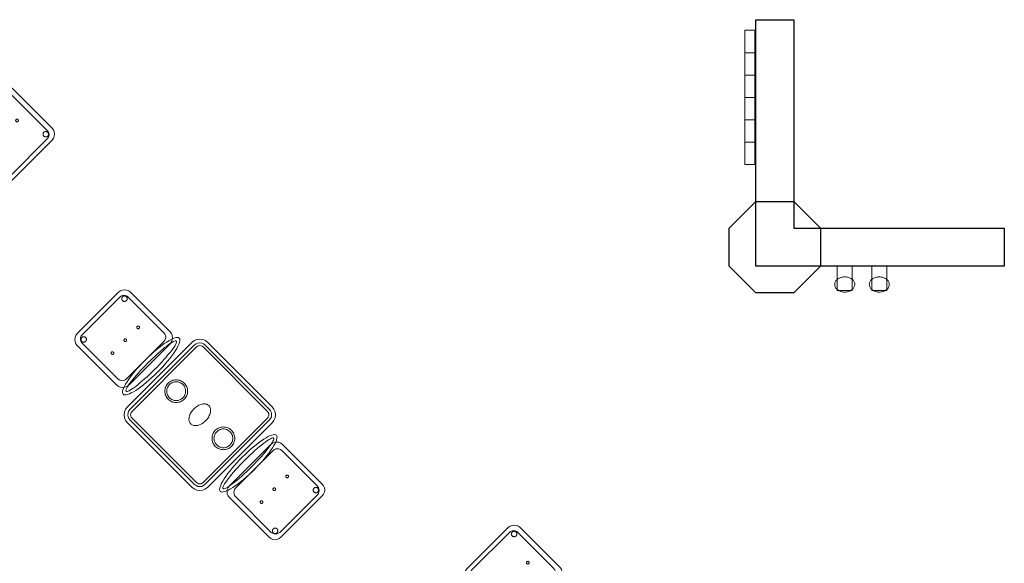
# Model space of a CAD drawing. Header units: metres. Extents: x 2172.2 to 2210.6, y 415.3 to 458.1.
# Tile 55 of 67: x 2188.7 to 2195.1, y 443.2 to 446.8. Entities that reach past the tile are written whole.
import ezdxf

# ---------------------------------------------------------------- set-up
doc = ezdxf.new("R2010")
doc.units = ezdxf.units.M
for name, color, linetype, lineweight in [('NC_N1_CHAIRS', 7, 'CONTINUOUS', 13), ('NC_N1_COLUMNS', 7, 'CONTINUOUS', 25), ('NC_N1_TABLES', 7, 'CONTINUOUS', 13), ('NC_N1_WALL_DECOR', 7, 'CONTINUOUS', 13), ('NC_N1_WALL_LIGHTS', 7, 'CONTINUOUS', 13), ('NC_N1_WALLS', 7, 'CONTINUOUS', 25)]:
    doc.layers.add(name, color=color, linetype=linetype, lineweight=lineweight)

# ---------------------------------------------------------------- blocks, each defined once
blk = doc.blocks.new('NC_N1_ARCHITECTURE')
at = {"layer": 'NC_N1_COLUMNS', "linetype": 'CONTINUOUS', "lineweight": -2}
blk.add_lwpolyline([(3.511421, 11.014322), (3.334645, 11.191097), (3.334678, 11.441131), (3.511421, 11.61787), (3.761419, 11.61787), (3.938195, 11.441095), (3.938195, 11.191097), (3.761419, 11.014322)], close=True, dxfattribs=at)
at = {"layer": 'NC_N1_WALLS', "linetype": 'CONTINUOUS', "lineweight": -2}
blk.add_lwpolyline([(3.51142, 11.191096), (3.51142, 12.816096), (3.76142, 12.816096), (3.76142, 11.441096), (5.149808, 11.441096), (5.149808, 11.191096)], close=True, dxfattribs=at)
blk = doc.blocks.new('NC_N1_UNIQUE_WALL_COMPOSITION_07')
at = {"color": 0, "linetype": 'CONTINUOUS', "lineweight": -2}
blk.add_lwpolyline([(0.44265, -0.065), (0.44265, 0), (-0.44265, 0), (-0.44265, -0.065)], close=True, dxfattribs=at)
for points in [[(-0.2951, -0.065), (-0.2951, 0)], [(-0.14755, -0.065), (-0.14755, 0)], [(0, -0.065), (0, 0)], [(0.14755, -0.065), (0.14755, 0)], [(0.2951, -0.065), (0.2951, 0)]]:
    blk.add_lwpolyline(points, dxfattribs=at)
blk = doc.blocks.new('NC_N1_SCONCE')
at = {"color": 0, "linetype": 'CONTINUOUS', "lineweight": -2}
for points in [[(0.05, -0.16), (0.05, 0), (-0.05, 0), (-0.05, -0.16)], [(0.066, -0.12), (0.0657, -0.1151), (0.0647, -0.1102), (0.0632, -0.1055), (0.061, -0.1009), (0.0582, -0.0964), (0.0549, -0.0922), (0.051, -0.0883), (0.0467, -0.0846), (0.0419, -0.0813), (0.0367, -0.0784), (0.0311, -0.0759), (0.0253, -0.0738), (0.0192, -0.0722), (0.0129, -0.071), (0.0065, -0.0702), (0, -0.07), (-0.0065, -0.0702), (-0.0129, -0.071), (-0.0192, -0.0722), (-0.0253, -0.0738), (-0.0311, -0.0759), (-0.0367, -0.0784), (-0.0419, -0.0813), (-0.0467, -0.0846), (-0.051, -0.0883), (-0.0549, -0.0922), (-0.0582, -0.0964), (-0.061, -0.1009), (-0.0632, -0.1055), (-0.0647, -0.1102), (-0.0657, -0.1151), (-0.066, -0.12), (-0.0657, -0.1249), (-0.0647, -0.1298), (-0.0632, -0.1345), (-0.061, -0.1391), (-0.0582, -0.1436), (-0.0549, -0.1478), (-0.051, -0.1517), (-0.0467, -0.1554), (-0.0419, -0.1587), (-0.0367, -0.1616), (-0.0311, -0.1641), (-0.0253, -0.1662), (-0.0192, -0.1678), (-0.0129, -0.169), (-0.0065, -0.1698), (0, -0.17), (0.0065, -0.1698), (0.0129, -0.169), (0.0192, -0.1678), (0.0253, -0.1662), (0.0311, -0.1641), (0.0367, -0.1616), (0.0419, -0.1587), (0.0467, -0.1554), (0.051, -0.1517), (0.0549, -0.1478), (0.0582, -0.1436), (0.061, -0.1391), (0.0632, -0.1345), (0.0647, -0.1298), (0.0657, -0.1249)]]:
    blk.add_lwpolyline(points, close=True, dxfattribs=at)
blk = doc.blocks.new('NC_N1_CHAIR_IVORY')
at = {"color": 0, "linetype": 'CONTINUOUS', "lineweight": -2}
for points in [[(0.262, 0.222), (0.2607, 0.2276), (0.257, 0.2331), (0.2507, 0.2385), (0.2421, 0.2438), (0.2311, 0.2489), (0.2178, 0.2537), (0.2025, 0.2582), (0.1853, 0.2623), (0.1662, 0.2661), (0.1456, 0.2694), (0.1235, 0.2723), (0.1003, 0.2747), (0.0761, 0.2765), (0.0511, 0.2779), (0.0257, 0.2787), (0, 0.279), (-0.0257, 0.2787), (-0.0511, 0.2779), (-0.0761, 0.2765), (-0.1003, 0.2747), (-0.1235, 0.2723), (-0.1456, 0.2694), (-0.1662, 0.2661), (-0.1853, 0.2623), (-0.2025, 0.2582), (-0.2178, 0.2537), (-0.2311, 0.2489), (-0.2421, 0.2438), (-0.2507, 0.2385), (-0.257, 0.2331), (-0.2607, 0.2276), (-0.262, 0.222), (-0.2607, 0.2164), (-0.257, 0.2109), (-0.2507, 0.2055), (-0.2421, 0.2002), (-0.2311, 0.1951), (-0.2178, 0.1903), (-0.2025, 0.1858), (-0.1853, 0.1817), (-0.1662, 0.1779), (-0.1456, 0.1746), (-0.1235, 0.1717), (-0.1003, 0.1693), (-0.0761, 0.1675), (-0.0511, 0.1661), (-0.0257, 0.1653), (0, 0.165), (0.0257, 0.1653), (0.0511, 0.1661), (0.0761, 0.1675), (0.1003, 0.1693), (0.1235, 0.1717), (0.1456, 0.1746), (0.1662, 0.1779), (0.1853, 0.1817), (0.2025, 0.1858), (0.2178, 0.1903), (0.2311, 0.1951), (0.2421, 0.2002), (0.2507, 0.2055), (0.257, 0.2109), (0.2607, 0.2164)], [(0.193, -0.275), (-0.193, -0.275), (-0.2072, -0.2731), (-0.2205, -0.2676), (-0.2319, -0.2589), (-0.2406, -0.2475), (-0.2461, -0.2342), (-0.248, -0.22), (-0.248, 0.15), (-0.2461, 0.1642), (-0.2406, 0.1775), (-0.2319, 0.1889), (-0.2205, 0.1976), (-0.2072, 0.2031), (-0.193, 0.205), (0.193, 0.205), (0.2072, 0.2031), (0.2205, 0.1976), (0.2319, 0.1889), (0.2406, 0.1775), (0.2461, 0.1642), (0.248, 0.15), (0.248, -0.22), (0.2461, -0.2342), (0.2406, -0.2475), (0.2319, -0.2589), (0.2205, -0.2676), (0.2072, -0.2731)], [(0.235, 0.222), (0.2339, 0.225), (0.2305, 0.228), (0.2249, 0.231), (0.2171, 0.2339), (0.2073, 0.2366), (0.1954, 0.2392), (0.1817, 0.2417), (0.1662, 0.2439), (0.1491, 0.246), (0.1306, 0.2478), (0.1108, 0.2493), (0.0899, 0.2506), (0.0682, 0.2517), (0.0458, 0.2524), (0.023, 0.2529), (0, 0.253), (-0.023, 0.2529), (-0.0458, 0.2524), (-0.0682, 0.2517), (-0.0899, 0.2506), (-0.1108, 0.2493), (-0.1306, 0.2478), (-0.1491, 0.246), (-0.1662, 0.2439), (-0.1817, 0.2417), (-0.1954, 0.2392), (-0.2073, 0.2366), (-0.2171, 0.2339), (-0.2249, 0.231), (-0.2305, 0.228), (-0.2339, 0.225), (-0.235, 0.222), (-0.2339, 0.219), (-0.2305, 0.216), (-0.2249, 0.213), (-0.2171, 0.2101), (-0.2073, 0.2074), (-0.1954, 0.2048), (-0.1817, 0.2023), (-0.1662, 0.2001), (-0.1491, 0.198), (-0.1306, 0.1962), (-0.1108, 0.1947), (-0.0899, 0.1934), (-0.0682, 0.1923), (-0.0458, 0.1916), (-0.023, 0.1911), (0, 0.191), (0.023, 0.1911), (0.0458, 0.1916), (0.0682, 0.1923), (0.0899, 0.1934), (0.1108, 0.1947), (0.1306, 0.1962), (0.1491, 0.198), (0.1662, 0.2001), (0.1817, 0.2023), (0.1954, 0.2048), (0.2073, 0.2074), (0.2171, 0.2101), (0.2249, 0.213), (0.2305, 0.216), (0.2339, 0.219)], [(0.175, -0.247), (-0.175, -0.247), (-0.1854, -0.2456), (-0.195, -0.2416), (-0.2033, -0.2353), (-0.2096, -0.227), (-0.2136, -0.2174), (-0.215, -0.207), (-0.215, 0.126), (-0.2136, 0.1364), (-0.2096, 0.146), (-0.2033, 0.1543), (-0.195, 0.1606), (-0.1854, 0.1646), (-0.175, 0.166), (0.175, 0.166), (0.1854, 0.1646), (0.195, 0.1606), (0.2033, 0.1543), (0.2096, 0.146), (0.2136, 0.1364), (0.215, 0.126), (0.215, -0.207), (0.2136, -0.2174), (0.2096, -0.227), (0.2033, -0.2353), (0.195, -0.2416), (0.1854, -0.2456)], [(-0.111, -0.02), (-0.111, -0.0209), (-0.1112, -0.0218), (-0.1114, -0.0226), (-0.1117, -0.0234), (-0.1121, -0.0242), (-0.1125, -0.025), (-0.113, -0.0257), (-0.1136, -0.0264), (-0.1143, -0.027), (-0.115, -0.0275), (-0.1158, -0.0279), (-0.1166, -0.0283), (-0.1174, -0.0286), (-0.1182, -0.0288), (-0.1191, -0.029), (-0.12, -0.029), (-0.1209, -0.029), (-0.1218, -0.0288), (-0.1226, -0.0286), (-0.1234, -0.0283), (-0.1242, -0.0279), (-0.125, -0.0275), (-0.1257, -0.027), (-0.1264, -0.0264), (-0.127, -0.0257), (-0.1275, -0.025), (-0.1279, -0.0242), (-0.1283, -0.0234), (-0.1286, -0.0226), (-0.1288, -0.0218), (-0.129, -0.0209), (-0.129, -0.02), (-0.129, -0.0191), (-0.1288, -0.0182), (-0.1286, -0.0174), (-0.1283, -0.0166), (-0.1279, -0.0158), (-0.1275, -0.015), (-0.127, -0.0143), (-0.1264, -0.0136), (-0.1257, -0.013), (-0.125, -0.0125), (-0.1242, -0.0121), (-0.1234, -0.0117), (-0.1226, -0.0114), (-0.1218, -0.0112), (-0.1209, -0.011), (-0.12, -0.011), (-0.1191, -0.011), (-0.1182, -0.0112), (-0.1174, -0.0114), (-0.1166, -0.0117), (-0.1158, -0.0121), (-0.115, -0.0125), (-0.1143, -0.013), (-0.1136, -0.0136), (-0.113, -0.0143), (-0.1125, -0.015), (-0.1121, -0.0158), (-0.1117, -0.0166), (-0.1114, -0.0174), (-0.1112, -0.0182), (-0.111, -0.0191)], [(0.009, -0.02), (0.009, -0.0209), (0.0088, -0.0218), (0.0086, -0.0226), (0.0083, -0.0234), (0.0079, -0.0242), (0.0075, -0.025), (0.007, -0.0257), (0.0064, -0.0264), (0.0057, -0.027), (0.005, -0.0275), (0.0042, -0.0279), (0.0034, -0.0283), (0.0026, -0.0286), (0.0018, -0.0288), (0.0009, -0.029), (0, -0.029), (-0.0009, -0.029), (-0.0018, -0.0288), (-0.0026, -0.0286), (-0.0034, -0.0283), (-0.0042, -0.0279), (-0.005, -0.0275), (-0.0057, -0.027), (-0.0064, -0.0264), (-0.007, -0.0257), (-0.0075, -0.025), (-0.0079, -0.0242), (-0.0083, -0.0234), (-0.0086, -0.0226), (-0.0088, -0.0218), (-0.009, -0.0209), (-0.009, -0.02), (-0.009, -0.0191), (-0.0088, -0.0182), (-0.0086, -0.0174), (-0.0083, -0.0166), (-0.0079, -0.0158), (-0.0075, -0.015), (-0.007, -0.0143), (-0.0064, -0.0136), (-0.0057, -0.013), (-0.005, -0.0125), (-0.0042, -0.0121), (-0.0034, -0.0117), (-0.0026, -0.0114), (-0.0018, -0.0112), (-0.0009, -0.011), (0, -0.011), (0.0009, -0.011), (0.0018, -0.0112), (0.0026, -0.0114), (0.0034, -0.0117), (0.0042, -0.0121), (0.005, -0.0125), (0.0057, -0.013), (0.0064, -0.0136), (0.007, -0.0143), (0.0075, -0.015), (0.0079, -0.0158), (0.0083, -0.0166), (0.0086, -0.0174), (0.0088, -0.0182), (0.009, -0.0191)], [(0.129, -0.02), (0.129, -0.0209), (0.1288, -0.0218), (0.1286, -0.0226), (0.1283, -0.0234), (0.1279, -0.0242), (0.1275, -0.025), (0.127, -0.0257), (0.1264, -0.0264), (0.1257, -0.027), (0.125, -0.0275), (0.1242, -0.0279), (0.1234, -0.0283), (0.1226, -0.0286), (0.1218, -0.0288), (0.1209, -0.029), (0.12, -0.029), (0.1191, -0.029), (0.1182, -0.0288), (0.1174, -0.0286), (0.1166, -0.0283), (0.1158, -0.0279), (0.115, -0.0275), (0.1143, -0.027), (0.1136, -0.0264), (0.113, -0.0257), (0.1125, -0.025), (0.1121, -0.0242), (0.1117, -0.0234), (0.1114, -0.0226), (0.1112, -0.0218), (0.111, -0.0209), (0.111, -0.02), (0.111, -0.0191), (0.1112, -0.0182), (0.1114, -0.0174), (0.1117, -0.0166), (0.1121, -0.0158), (0.1125, -0.015), (0.113, -0.0143), (0.1136, -0.0136), (0.1143, -0.013), (0.115, -0.0125), (0.1158, -0.0121), (0.1166, -0.0117), (0.1174, -0.0114), (0.1182, -0.0112), (0.1191, -0.011), (0.12, -0.011), (0.1209, -0.011), (0.1218, -0.0112), (0.1226, -0.0114), (0.1234, -0.0117), (0.1242, -0.0121), (0.125, -0.0125), (0.1257, -0.013), (0.1264, -0.0136), (0.127, -0.0143), (0.1275, -0.015), (0.1279, -0.0158), (0.1283, -0.0166), (0.1286, -0.0174), (0.1288, -0.0182), (0.129, -0.0191)], [(-0.172, -0.218), (-0.1721, -0.2198), (-0.1723, -0.2215), (-0.1728, -0.2232), (-0.1734, -0.2249), (-0.1741, -0.2265), (-0.175, -0.228), (-0.1761, -0.2294), (-0.1773, -0.2307), (-0.1786, -0.2319), (-0.18, -0.233), (-0.1815, -0.2339), (-0.1831, -0.2346), (-0.1848, -0.2352), (-0.1865, -0.2357), (-0.1882, -0.2359), (-0.19, -0.236), (-0.1918, -0.2359), (-0.1935, -0.2357), (-0.1952, -0.2352), (-0.1969, -0.2346), (-0.1985, -0.2339), (-0.2, -0.233), (-0.2014, -0.2319), (-0.2027, -0.2307), (-0.2039, -0.2294), (-0.205, -0.228), (-0.2059, -0.2265), (-0.2066, -0.2249), (-0.2072, -0.2232), (-0.2077, -0.2215), (-0.2079, -0.2198), (-0.208, -0.218), (-0.2079, -0.2162), (-0.2077, -0.2145), (-0.2072, -0.2128), (-0.2066, -0.2111), (-0.2059, -0.2095), (-0.205, -0.208), (-0.2039, -0.2066), (-0.2027, -0.2053), (-0.2014, -0.2041), (-0.2, -0.203), (-0.1985, -0.2021), (-0.1969, -0.2014), (-0.1952, -0.2008), (-0.1935, -0.2003), (-0.1918, -0.2001), (-0.19, -0.2), (-0.1882, -0.2001), (-0.1865, -0.2003), (-0.1848, -0.2008), (-0.1831, -0.2014), (-0.1815, -0.2021), (-0.18, -0.203), (-0.1786, -0.2041), (-0.1773, -0.2053), (-0.1761, -0.2066), (-0.175, -0.208), (-0.1741, -0.2095), (-0.1734, -0.2111), (-0.1728, -0.2128), (-0.1723, -0.2145), (-0.1721, -0.2162)], [(0.208, -0.218), (0.2079, -0.2198), (0.2077, -0.2215), (0.2072, -0.2232), (0.2066, -0.2249), (0.2059, -0.2265), (0.205, -0.228), (0.2039, -0.2294), (0.2027, -0.2307), (0.2014, -0.2319), (0.2, -0.233), (0.1985, -0.2339), (0.1969, -0.2346), (0.1952, -0.2352), (0.1935, -0.2357), (0.1918, -0.2359), (0.19, -0.236), (0.1882, -0.2359), (0.1865, -0.2357), (0.1848, -0.2352), (0.1831, -0.2346), (0.1815, -0.2339), (0.18, -0.233), (0.1786, -0.2319), (0.1773, -0.2307), (0.1761, -0.2294), (0.175, -0.228), (0.1741, -0.2265), (0.1734, -0.2249), (0.1728, -0.2232), (0.1723, -0.2215), (0.1721, -0.2198), (0.172, -0.218), (0.1721, -0.2162), (0.1723, -0.2145), (0.1728, -0.2128), (0.1734, -0.2111), (0.1741, -0.2095), (0.175, -0.208), (0.1761, -0.2066), (0.1773, -0.2053), (0.1786, -0.2041), (0.18, -0.203), (0.1815, -0.2021), (0.1831, -0.2014), (0.1848, -0.2008), (0.1865, -0.2003), (0.1882, -0.2001), (0.19, -0.2), (0.1918, -0.2001), (0.1935, -0.2003), (0.1952, -0.2008), (0.1969, -0.2014), (0.1985, -0.2021), (0.2, -0.203), (0.2014, -0.2041), (0.2027, -0.2053), (0.2039, -0.2066), (0.205, -0.208), (0.2059, -0.2095), (0.2066, -0.2111), (0.2072, -0.2128), (0.2077, -0.2145), (0.2079, -0.2162)]]:
    blk.add_lwpolyline(points, close=True, dxfattribs=at)
blk = doc.blocks.new('NC_N1_DINING_TWO_SQUARE')
at = {"color": 0, "linetype": 'CONTINUOUS', "lineweight": -2}
for points in [[(0.3, -0.375), (-0.3, -0.375), (-0.3194, -0.3724), (-0.3375, -0.365), (-0.353, -0.353), (-0.365, -0.3375), (-0.3724, -0.3194), (-0.375, -0.3), (-0.375, 0.3), (-0.3724, 0.3194), (-0.365, 0.3375), (-0.353, 0.353), (-0.3375, 0.365), (-0.3194, 0.3724), (-0.3, 0.375), (0.3, 0.375), (0.3194, 0.3724), (0.3375, 0.365), (0.353, 0.353), (0.365, 0.3375), (0.3724, 0.3194), (0.375, 0.3), (0.375, -0.3), (0.3724, -0.3194), (0.365, -0.3375), (0.353, -0.353), (0.3375, -0.365), (0.3194, -0.3724)], [(0.2984, -0.35), (-0.2984, -0.35), (-0.3129, -0.3481), (-0.3249, -0.3431), (-0.3352, -0.3352), (-0.3431, -0.3249), (-0.3481, -0.3129), (-0.35, -0.2984), (-0.35, 0.2984), (-0.3481, 0.3129), (-0.3431, 0.3249), (-0.3352, 0.3352), (-0.3249, 0.3431), (-0.3129, 0.3481), (-0.2984, 0.35), (0.2984, 0.35), (0.3129, 0.3481), (0.3249, 0.3431), (0.3352, 0.3352), (0.3431, 0.3249), (0.3481, 0.3129), (0.35, 0.2984), (0.35, -0.2984), (0.3481, -0.3129), (0.3431, -0.3249), (0.3352, -0.3352), (0.3249, -0.3431), (0.3129, -0.3481)], [(0.2972, -0.332), (-0.2972, -0.332), (-0.3082, -0.3306), (-0.3158, -0.3274), (-0.3224, -0.3224), (-0.3274, -0.3158), (-0.3306, -0.3082), (-0.332, -0.2972), (-0.332, 0.2972), (-0.3306, 0.3082), (-0.3274, 0.3158), (-0.3224, 0.3224), (-0.3158, 0.3274), (-0.3082, 0.3306), (-0.2972, 0.332), (0.2972, 0.332), (0.3082, 0.3306), (0.3158, 0.3274), (0.3224, 0.3224), (0.3274, 0.3158), (0.3306, 0.3082), (0.332, 0.2972), (0.332, -0.2972), (0.3306, -0.3082), (0.3274, -0.3158), (0.3224, -0.3224), (0.3158, -0.3274), (0.3082, -0.3306)], [(0.075, 0.22), (0.0746, 0.2126), (0.0736, 0.2054), (0.0718, 0.1982), (0.0693, 0.1913), (0.0661, 0.1846), (0.0624, 0.1783), (0.058, 0.1724), (0.053, 0.167), (0.0476, 0.162), (0.0417, 0.1576), (0.0354, 0.1539), (0.0287, 0.1507), (0.0218, 0.1482), (0.0146, 0.1464), (0.0074, 0.1454), (0, 0.145), (-0.0074, 0.1454), (-0.0146, 0.1464), (-0.0218, 0.1482), (-0.0287, 0.1507), (-0.0354, 0.1539), (-0.0417, 0.1576), (-0.0476, 0.162), (-0.053, 0.167), (-0.058, 0.1724), (-0.0624, 0.1783), (-0.0661, 0.1846), (-0.0693, 0.1913), (-0.0718, 0.1982), (-0.0736, 0.2054), (-0.0746, 0.2126), (-0.075, 0.22), (-0.0746, 0.2274), (-0.0736, 0.2346), (-0.0718, 0.2418), (-0.0693, 0.2487), (-0.0661, 0.2554), (-0.0624, 0.2617), (-0.058, 0.2676), (-0.053, 0.273), (-0.0476, 0.278), (-0.0417, 0.2824), (-0.0354, 0.2861), (-0.0287, 0.2893), (-0.0218, 0.2918), (-0.0146, 0.2936), (-0.0074, 0.2946), (0, 0.295), (0.0074, 0.2946), (0.0146, 0.2936), (0.0218, 0.2918), (0.0287, 0.2893), (0.0354, 0.2861), (0.0417, 0.2824), (0.0476, 0.278), (0.053, 0.273), (0.058, 0.2676), (0.0624, 0.2617), (0.0661, 0.2554), (0.0693, 0.2487), (0.0718, 0.2418), (0.0736, 0.2346), (0.0746, 0.2274)], [(0.062, 0.22), (0.0617, 0.2139), (0.0608, 0.2079), (0.0593, 0.202), (0.0573, 0.1963), (0.0547, 0.1908), (0.0516, 0.1856), (0.0479, 0.1807), (0.0438, 0.1762), (0.0393, 0.1721), (0.0344, 0.1684), (0.0292, 0.1653), (0.0237, 0.1627), (0.018, 0.1607), (0.0121, 0.1592), (0.0061, 0.1583), (0, 0.158), (-0.0061, 0.1583), (-0.0121, 0.1592), (-0.018, 0.1607), (-0.0237, 0.1627), (-0.0292, 0.1653), (-0.0344, 0.1684), (-0.0393, 0.1721), (-0.0438, 0.1762), (-0.0479, 0.1807), (-0.0516, 0.1856), (-0.0547, 0.1908), (-0.0573, 0.1963), (-0.0593, 0.202), (-0.0608, 0.2079), (-0.0617, 0.2139), (-0.062, 0.22), (-0.0617, 0.2261), (-0.0608, 0.2321), (-0.0593, 0.238), (-0.0573, 0.2437), (-0.0547, 0.2492), (-0.0516, 0.2544), (-0.0479, 0.2593), (-0.0438, 0.2638), (-0.0393, 0.2679), (-0.0344, 0.2716), (-0.0292, 0.2747), (-0.0237, 0.2773), (-0.018, 0.2793), (-0.0121, 0.2808), (-0.0061, 0.2817), (0, 0.282), (0.0061, 0.2817), (0.0121, 0.2808), (0.018, 0.2793), (0.0237, 0.2773), (0.0292, 0.2747), (0.0344, 0.2716), (0.0393, 0.2679), (0.0438, 0.2638), (0.0479, 0.2593), (0.0516, 0.2544), (0.0547, 0.2492), (0.0573, 0.2437), (0.0593, 0.238), (0.0608, 0.2321), (0.0617, 0.2261)], [(0.085, 0), (0.0846, 0.0054), (0.0834, 0.0107), (0.0813, 0.016), (0.0785, 0.021), (0.075, 0.0259), (0.0707, 0.0306), (0.0657, 0.0349), (0.0601, 0.0389), (0.0539, 0.0425), (0.0472, 0.0457), (0.0401, 0.0485), (0.0325, 0.0508), (0.0247, 0.0526), (0.0166, 0.0539), (0.0083, 0.0547), (0, 0.055), (-0.0083, 0.0547), (-0.0166, 0.0539), (-0.0247, 0.0526), (-0.0325, 0.0508), (-0.0401, 0.0485), (-0.0472, 0.0457), (-0.0539, 0.0425), (-0.0601, 0.0389), (-0.0657, 0.0349), (-0.0707, 0.0306), (-0.075, 0.0259), (-0.0785, 0.021), (-0.0813, 0.016), (-0.0834, 0.0107), (-0.0846, 0.0054), (-0.085, 0), (-0.0846, -0.0054), (-0.0834, -0.0107), (-0.0813, -0.016), (-0.0785, -0.021), (-0.075, -0.0259), (-0.0707, -0.0306), (-0.0657, -0.0349), (-0.0601, -0.0389), (-0.0539, -0.0425), (-0.0472, -0.0457), (-0.0401, -0.0485), (-0.0325, -0.0508), (-0.0247, -0.0526), (-0.0166, -0.0539), (-0.0083, -0.0547), (0, -0.055), (0.0083, -0.0547), (0.0166, -0.0539), (0.0247, -0.0526), (0.0325, -0.0508), (0.0401, -0.0485), (0.0472, -0.0457), (0.0539, -0.0425), (0.0601, -0.0389), (0.0657, -0.0349), (0.0707, -0.0306), (0.075, -0.0259), (0.0785, -0.021), (0.0813, -0.016), (0.0834, -0.0107), (0.0846, -0.0054)], [(0.075, -0.22), (0.0746, -0.2274), (0.0736, -0.2346), (0.0718, -0.2418), (0.0693, -0.2487), (0.0661, -0.2554), (0.0624, -0.2617), (0.058, -0.2676), (0.053, -0.273), (0.0476, -0.278), (0.0417, -0.2824), (0.0354, -0.2861), (0.0287, -0.2893), (0.0218, -0.2918), (0.0146, -0.2936), (0.0074, -0.2946), (0, -0.295), (-0.0074, -0.2946), (-0.0146, -0.2936), (-0.0218, -0.2918), (-0.0287, -0.2893), (-0.0354, -0.2861), (-0.0417, -0.2824), (-0.0476, -0.278), (-0.053, -0.273), (-0.058, -0.2676), (-0.0624, -0.2617), (-0.0661, -0.2554), (-0.0693, -0.2487), (-0.0718, -0.2418), (-0.0736, -0.2346), (-0.0746, -0.2274), (-0.075, -0.22), (-0.0746, -0.2126), (-0.0736, -0.2054), (-0.0718, -0.1982), (-0.0693, -0.1913), (-0.0661, -0.1846), (-0.0624, -0.1783), (-0.058, -0.1724), (-0.053, -0.167), (-0.0476, -0.162), (-0.0417, -0.1576), (-0.0354, -0.1539), (-0.0287, -0.1507), (-0.0218, -0.1482), (-0.0146, -0.1464), (-0.0074, -0.1454), (0, -0.145), (0.0074, -0.1454), (0.0146, -0.1464), (0.0218, -0.1482), (0.0287, -0.1507), (0.0354, -0.1539), (0.0417, -0.1576), (0.0476, -0.162), (0.053, -0.167), (0.058, -0.1724), (0.0624, -0.1783), (0.0661, -0.1846), (0.0693, -0.1913), (0.0718, -0.1982), (0.0736, -0.2054), (0.0746, -0.2126)], [(0.062, -0.22), (0.0617, -0.2261), (0.0608, -0.2321), (0.0593, -0.238), (0.0573, -0.2437), (0.0547, -0.2492), (0.0516, -0.2544), (0.0479, -0.2593), (0.0438, -0.2638), (0.0393, -0.2679), (0.0344, -0.2716), (0.0292, -0.2747), (0.0237, -0.2773), (0.018, -0.2793), (0.0121, -0.2808), (0.0061, -0.2817), (0, -0.282), (-0.0061, -0.2817), (-0.0121, -0.2808), (-0.018, -0.2793), (-0.0237, -0.2773), (-0.0292, -0.2747), (-0.0344, -0.2716), (-0.0393, -0.2679), (-0.0438, -0.2638), (-0.0479, -0.2593), (-0.0516, -0.2544), (-0.0547, -0.2492), (-0.0573, -0.2437), (-0.0593, -0.238), (-0.0608, -0.2321), (-0.0617, -0.2261), (-0.062, -0.22), (-0.0617, -0.2139), (-0.0608, -0.2079), (-0.0593, -0.202), (-0.0573, -0.1963), (-0.0547, -0.1908), (-0.0516, -0.1856), (-0.0479, -0.1807), (-0.0438, -0.1762), (-0.0393, -0.1721), (-0.0344, -0.1684), (-0.0292, -0.1653), (-0.0237, -0.1627), (-0.018, -0.1607), (-0.0121, -0.1592), (-0.0061, -0.1583), (0, -0.158), (0.0061, -0.1583), (0.0121, -0.1592), (0.018, -0.1607), (0.0237, -0.1627), (0.0292, -0.1653), (0.0344, -0.1684), (0.0393, -0.1721), (0.0438, -0.1762), (0.0479, -0.1807), (0.0516, -0.1856), (0.0547, -0.1908), (0.0573, -0.1963), (0.0593, -0.202), (0.0608, -0.2079), (0.0617, -0.2139)]]:
    blk.add_lwpolyline(points, close=True, dxfattribs=at)
blk = doc.blocks.new('NC_N1_CHAIR_OLIVE')
at = {"color": 0, "linetype": 'CONTINUOUS', "lineweight": -2}
for points in [[(0.262, 0.222), (0.2607, 0.2276), (0.257, 0.2331), (0.2507, 0.2385), (0.2421, 0.2438), (0.2311, 0.2489), (0.2178, 0.2537), (0.2025, 0.2582), (0.1853, 0.2623), (0.1662, 0.2661), (0.1456, 0.2694), (0.1235, 0.2723), (0.1003, 0.2747), (0.0761, 0.2765), (0.0511, 0.2779), (0.0257, 0.2787), (0, 0.279), (-0.0257, 0.2787), (-0.0511, 0.2779), (-0.0761, 0.2765), (-0.1003, 0.2747), (-0.1235, 0.2723), (-0.1456, 0.2694), (-0.1662, 0.2661), (-0.1853, 0.2623), (-0.2025, 0.2582), (-0.2178, 0.2537), (-0.2311, 0.2489), (-0.2421, 0.2438), (-0.2507, 0.2385), (-0.257, 0.2331), (-0.2607, 0.2276), (-0.262, 0.222), (-0.2607, 0.2164), (-0.257, 0.2109), (-0.2507, 0.2055), (-0.2421, 0.2002), (-0.2311, 0.1951), (-0.2178, 0.1903), (-0.2025, 0.1858), (-0.1853, 0.1817), (-0.1662, 0.1779), (-0.1456, 0.1746), (-0.1235, 0.1717), (-0.1003, 0.1693), (-0.0761, 0.1675), (-0.0511, 0.1661), (-0.0257, 0.1653), (0, 0.165), (0.0257, 0.1653), (0.0511, 0.1661), (0.0761, 0.1675), (0.1003, 0.1693), (0.1235, 0.1717), (0.1456, 0.1746), (0.1662, 0.1779), (0.1853, 0.1817), (0.2025, 0.1858), (0.2178, 0.1903), (0.2311, 0.1951), (0.2421, 0.2002), (0.2507, 0.2055), (0.257, 0.2109), (0.2607, 0.2164)], [(0.193, -0.275), (-0.193, -0.275), (-0.2072, -0.2731), (-0.2205, -0.2676), (-0.2319, -0.2589), (-0.2406, -0.2475), (-0.2461, -0.2342), (-0.248, -0.22), (-0.248, 0.15), (-0.2461, 0.1642), (-0.2406, 0.1775), (-0.2319, 0.1889), (-0.2205, 0.1976), (-0.2072, 0.2031), (-0.193, 0.205), (0.193, 0.205), (0.2072, 0.2031), (0.2205, 0.1976), (0.2319, 0.1889), (0.2406, 0.1775), (0.2461, 0.1642), (0.248, 0.15), (0.248, -0.22), (0.2461, -0.2342), (0.2406, -0.2475), (0.2319, -0.2589), (0.2205, -0.2676), (0.2072, -0.2731)], [(0.235, 0.222), (0.2339, 0.225), (0.2305, 0.228), (0.2249, 0.231), (0.2171, 0.2339), (0.2073, 0.2366), (0.1954, 0.2392), (0.1817, 0.2417), (0.1662, 0.2439), (0.1491, 0.246), (0.1306, 0.2478), (0.1108, 0.2493), (0.0899, 0.2506), (0.0682, 0.2517), (0.0458, 0.2524), (0.023, 0.2529), (0, 0.253), (-0.023, 0.2529), (-0.0458, 0.2524), (-0.0682, 0.2517), (-0.0899, 0.2506), (-0.1108, 0.2493), (-0.1306, 0.2478), (-0.1491, 0.246), (-0.1662, 0.2439), (-0.1817, 0.2417), (-0.1954, 0.2392), (-0.2073, 0.2366), (-0.2171, 0.2339), (-0.2249, 0.231), (-0.2305, 0.228), (-0.2339, 0.225), (-0.235, 0.222), (-0.2339, 0.219), (-0.2305, 0.216), (-0.2249, 0.213), (-0.2171, 0.2101), (-0.2073, 0.2074), (-0.1954, 0.2048), (-0.1817, 0.2023), (-0.1662, 0.2001), (-0.1491, 0.198), (-0.1306, 0.1962), (-0.1108, 0.1947), (-0.0899, 0.1934), (-0.0682, 0.1923), (-0.0458, 0.1916), (-0.023, 0.1911), (0, 0.191), (0.023, 0.1911), (0.0458, 0.1916), (0.0682, 0.1923), (0.0899, 0.1934), (0.1108, 0.1947), (0.1306, 0.1962), (0.1491, 0.198), (0.1662, 0.2001), (0.1817, 0.2023), (0.1954, 0.2048), (0.2073, 0.2074), (0.2171, 0.2101), (0.2249, 0.213), (0.2305, 0.216), (0.2339, 0.219)], [(0.175, -0.247), (-0.175, -0.247), (-0.1854, -0.2456), (-0.195, -0.2416), (-0.2033, -0.2353), (-0.2096, -0.227), (-0.2136, -0.2174), (-0.215, -0.207), (-0.215, 0.126), (-0.2136, 0.1364), (-0.2096, 0.146), (-0.2033, 0.1543), (-0.195, 0.1606), (-0.1854, 0.1646), (-0.175, 0.166), (0.175, 0.166), (0.1854, 0.1646), (0.195, 0.1606), (0.2033, 0.1543), (0.2096, 0.146), (0.2136, 0.1364), (0.215, 0.126), (0.215, -0.207), (0.2136, -0.2174), (0.2096, -0.227), (0.2033, -0.2353), (0.195, -0.2416), (0.1854, -0.2456)], [(-0.111, -0.02), (-0.111, -0.0209), (-0.1112, -0.0218), (-0.1114, -0.0226), (-0.1117, -0.0234), (-0.1121, -0.0242), (-0.1125, -0.025), (-0.113, -0.0257), (-0.1136, -0.0264), (-0.1143, -0.027), (-0.115, -0.0275), (-0.1158, -0.0279), (-0.1166, -0.0283), (-0.1174, -0.0286), (-0.1182, -0.0288), (-0.1191, -0.029), (-0.12, -0.029), (-0.1209, -0.029), (-0.1218, -0.0288), (-0.1226, -0.0286), (-0.1234, -0.0283), (-0.1242, -0.0279), (-0.125, -0.0275), (-0.1257, -0.027), (-0.1264, -0.0264), (-0.127, -0.0257), (-0.1275, -0.025), (-0.1279, -0.0242), (-0.1283, -0.0234), (-0.1286, -0.0226), (-0.1288, -0.0218), (-0.129, -0.0209), (-0.129, -0.02), (-0.129, -0.0191), (-0.1288, -0.0182), (-0.1286, -0.0174), (-0.1283, -0.0166), (-0.1279, -0.0158), (-0.1275, -0.015), (-0.127, -0.0143), (-0.1264, -0.0136), (-0.1257, -0.013), (-0.125, -0.0125), (-0.1242, -0.0121), (-0.1234, -0.0117), (-0.1226, -0.0114), (-0.1218, -0.0112), (-0.1209, -0.011), (-0.12, -0.011), (-0.1191, -0.011), (-0.1182, -0.0112), (-0.1174, -0.0114), (-0.1166, -0.0117), (-0.1158, -0.0121), (-0.115, -0.0125), (-0.1143, -0.013), (-0.1136, -0.0136), (-0.113, -0.0143), (-0.1125, -0.015), (-0.1121, -0.0158), (-0.1117, -0.0166), (-0.1114, -0.0174), (-0.1112, -0.0182), (-0.111, -0.0191)], [(0.009, -0.02), (0.009, -0.0209), (0.0088, -0.0218), (0.0086, -0.0226), (0.0083, -0.0234), (0.0079, -0.0242), (0.0075, -0.025), (0.007, -0.0257), (0.0064, -0.0264), (0.0057, -0.027), (0.005, -0.0275), (0.0042, -0.0279), (0.0034, -0.0283), (0.0026, -0.0286), (0.0018, -0.0288), (0.0009, -0.029), (0, -0.029), (-0.0009, -0.029), (-0.0018, -0.0288), (-0.0026, -0.0286), (-0.0034, -0.0283), (-0.0042, -0.0279), (-0.005, -0.0275), (-0.0057, -0.027), (-0.0064, -0.0264), (-0.007, -0.0257), (-0.0075, -0.025), (-0.0079, -0.0242), (-0.0083, -0.0234), (-0.0086, -0.0226), (-0.0088, -0.0218), (-0.009, -0.0209), (-0.009, -0.02), (-0.009, -0.0191), (-0.0088, -0.0182), (-0.0086, -0.0174), (-0.0083, -0.0166), (-0.0079, -0.0158), (-0.0075, -0.015), (-0.007, -0.0143), (-0.0064, -0.0136), (-0.0057, -0.013), (-0.005, -0.0125), (-0.0042, -0.0121), (-0.0034, -0.0117), (-0.0026, -0.0114), (-0.0018, -0.0112), (-0.0009, -0.011), (0, -0.011), (0.0009, -0.011), (0.0018, -0.0112), (0.0026, -0.0114), (0.0034, -0.0117), (0.0042, -0.0121), (0.005, -0.0125), (0.0057, -0.013), (0.0064, -0.0136), (0.007, -0.0143), (0.0075, -0.015), (0.0079, -0.0158), (0.0083, -0.0166), (0.0086, -0.0174), (0.0088, -0.0182), (0.009, -0.0191)], [(0.129, -0.02), (0.129, -0.0209), (0.1288, -0.0218), (0.1286, -0.0226), (0.1283, -0.0234), (0.1279, -0.0242), (0.1275, -0.025), (0.127, -0.0257), (0.1264, -0.0264), (0.1257, -0.027), (0.125, -0.0275), (0.1242, -0.0279), (0.1234, -0.0283), (0.1226, -0.0286), (0.1218, -0.0288), (0.1209, -0.029), (0.12, -0.029), (0.1191, -0.029), (0.1182, -0.0288), (0.1174, -0.0286), (0.1166, -0.0283), (0.1158, -0.0279), (0.115, -0.0275), (0.1143, -0.027), (0.1136, -0.0264), (0.113, -0.0257), (0.1125, -0.025), (0.1121, -0.0242), (0.1117, -0.0234), (0.1114, -0.0226), (0.1112, -0.0218), (0.111, -0.0209), (0.111, -0.02), (0.111, -0.0191), (0.1112, -0.0182), (0.1114, -0.0174), (0.1117, -0.0166), (0.1121, -0.0158), (0.1125, -0.015), (0.113, -0.0143), (0.1136, -0.0136), (0.1143, -0.013), (0.115, -0.0125), (0.1158, -0.0121), (0.1166, -0.0117), (0.1174, -0.0114), (0.1182, -0.0112), (0.1191, -0.011), (0.12, -0.011), (0.1209, -0.011), (0.1218, -0.0112), (0.1226, -0.0114), (0.1234, -0.0117), (0.1242, -0.0121), (0.125, -0.0125), (0.1257, -0.013), (0.1264, -0.0136), (0.127, -0.0143), (0.1275, -0.015), (0.1279, -0.0158), (0.1283, -0.0166), (0.1286, -0.0174), (0.1288, -0.0182), (0.129, -0.0191)], [(-0.172, -0.218), (-0.1721, -0.2198), (-0.1723, -0.2215), (-0.1728, -0.2232), (-0.1734, -0.2249), (-0.1741, -0.2265), (-0.175, -0.228), (-0.1761, -0.2294), (-0.1773, -0.2307), (-0.1786, -0.2319), (-0.18, -0.233), (-0.1815, -0.2339), (-0.1831, -0.2346), (-0.1848, -0.2352), (-0.1865, -0.2357), (-0.1882, -0.2359), (-0.19, -0.236), (-0.1918, -0.2359), (-0.1935, -0.2357), (-0.1952, -0.2352), (-0.1969, -0.2346), (-0.1985, -0.2339), (-0.2, -0.233), (-0.2014, -0.2319), (-0.2027, -0.2307), (-0.2039, -0.2294), (-0.205, -0.228), (-0.2059, -0.2265), (-0.2066, -0.2249), (-0.2072, -0.2232), (-0.2077, -0.2215), (-0.2079, -0.2198), (-0.208, -0.218), (-0.2079, -0.2162), (-0.2077, -0.2145), (-0.2072, -0.2128), (-0.2066, -0.2111), (-0.2059, -0.2095), (-0.205, -0.208), (-0.2039, -0.2066), (-0.2027, -0.2053), (-0.2014, -0.2041), (-0.2, -0.203), (-0.1985, -0.2021), (-0.1969, -0.2014), (-0.1952, -0.2008), (-0.1935, -0.2003), (-0.1918, -0.2001), (-0.19, -0.2), (-0.1882, -0.2001), (-0.1865, -0.2003), (-0.1848, -0.2008), (-0.1831, -0.2014), (-0.1815, -0.2021), (-0.18, -0.203), (-0.1786, -0.2041), (-0.1773, -0.2053), (-0.1761, -0.2066), (-0.175, -0.208), (-0.1741, -0.2095), (-0.1734, -0.2111), (-0.1728, -0.2128), (-0.1723, -0.2145), (-0.1721, -0.2162)], [(0.208, -0.218), (0.2079, -0.2198), (0.2077, -0.2215), (0.2072, -0.2232), (0.2066, -0.2249), (0.2059, -0.2265), (0.205, -0.228), (0.2039, -0.2294), (0.2027, -0.2307), (0.2014, -0.2319), (0.2, -0.233), (0.1985, -0.2339), (0.1969, -0.2346), (0.1952, -0.2352), (0.1935, -0.2357), (0.1918, -0.2359), (0.19, -0.236), (0.1882, -0.2359), (0.1865, -0.2357), (0.1848, -0.2352), (0.1831, -0.2346), (0.1815, -0.2339), (0.18, -0.233), (0.1786, -0.2319), (0.1773, -0.2307), (0.1761, -0.2294), (0.175, -0.228), (0.1741, -0.2265), (0.1734, -0.2249), (0.1728, -0.2232), (0.1723, -0.2215), (0.1721, -0.2198), (0.172, -0.218), (0.1721, -0.2162), (0.1723, -0.2145), (0.1728, -0.2128), (0.1734, -0.2111), (0.1741, -0.2095), (0.175, -0.208), (0.1761, -0.2066), (0.1773, -0.2053), (0.1786, -0.2041), (0.18, -0.203), (0.1815, -0.2021), (0.1831, -0.2014), (0.1848, -0.2008), (0.1865, -0.2003), (0.1882, -0.2001), (0.19, -0.2), (0.1918, -0.2001), (0.1935, -0.2003), (0.1952, -0.2008), (0.1969, -0.2014), (0.1985, -0.2021), (0.2, -0.203), (0.2014, -0.2041), (0.2027, -0.2053), (0.2039, -0.2066), (0.205, -0.208), (0.2059, -0.2095), (0.2066, -0.2111), (0.2072, -0.2128), (0.2077, -0.2145), (0.2079, -0.2162)]]:
    blk.add_lwpolyline(points, close=True, dxfattribs=at)

msp = doc.modelspace()

# ---------------------------------------------------------------- block references
at = {"layer": 'NC_N1_CHAIRS', "linetype": 'CONTINUOUS'}
for name, p, yscale, rotation in [('NC_N1_CHAIR_IVORY', (2188.5384, 446.0804), -1.0000000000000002, -135), ('NC_N1_CHAIR_OLIVE', (2189.3657, 444.6874), -1, 45), ('NC_N1_CHAIR_OLIVE', (2190.3203, 443.7328), -1.0000000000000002, -135), ('NC_N1_CHAIR_IVORY', (2191.936, 443.1353), -1, 45)]:
    msp.add_blockref(name, p, dxfattribs=dict(at, yscale=yscale, rotation=rotation))
at = {"layer": 'NC_N1_TABLES', "linetype": 'CONTINUOUS', "yscale": -1, "rotation": 45}
msp.add_blockref('NC_N1_DINING_TWO_SQUARE', (2189.843, 444.2101), dxfattribs=at)
at = {"layer": 'NC_N1_WALL_DECOR', "linetype": 'CONTINUOUS', "rotation": -90}
msp.add_blockref('NC_N1_UNIQUE_WALL_COMPOSITION_07', (2193.5039, 446.3034), dxfattribs=at)
at = {"layer": 'NC_N1_WALL_LIGHTS', "linetype": 'CONTINUOUS'}
for p in [(2194.0972, 445.1896), (2194.3252, 445.1896)]:
    msp.add_blockref('NC_N1_SCONCE', p, dxfattribs=at)
at = {"layer": 'NC_N1_WALLS'}
msp.add_blockref('NC_N1_ARCHITECTURE', (2190, 434), dxfattribs=at)

doc.saveas('drawing.dxf')
